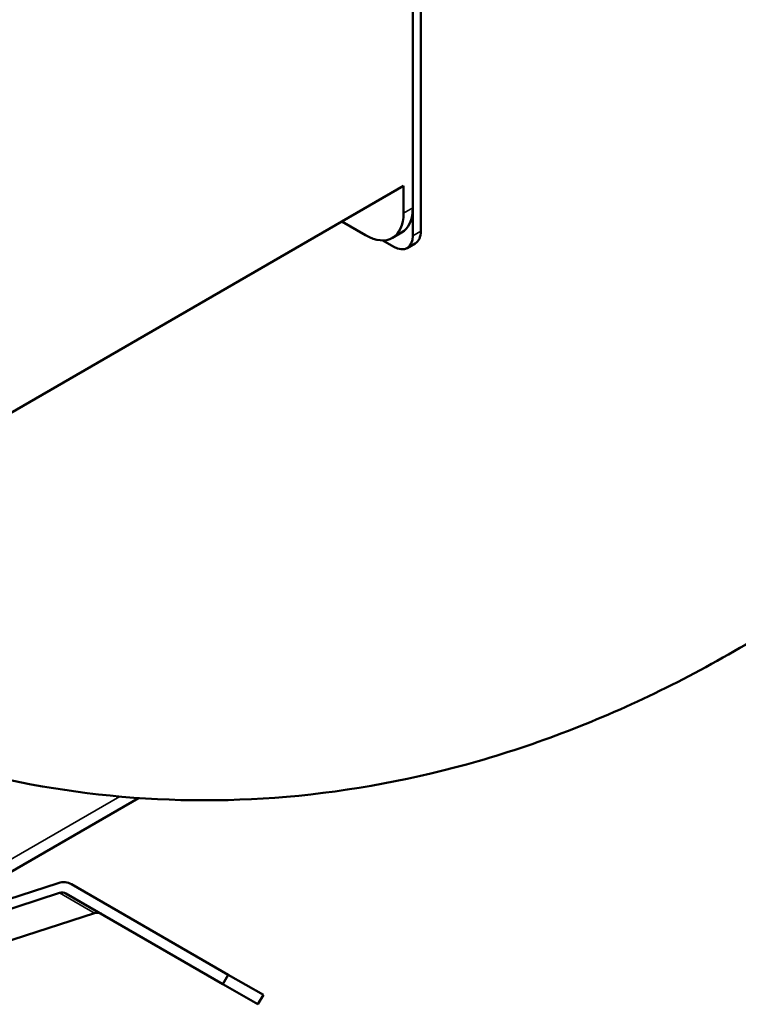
# Model space of a CAD drawing. Header units: inches. Extents: x 1 to 237, y 4 to 150.
# Tile 86 of 209: x 210.24 to 216.9, y 34.38 to 43.5. Entities that reach past the tile are written whole.
import ezdxf

# ---------------------------------------------------------------- set-up
doc = ezdxf.new("R2010")
doc.units = ezdxf.units.IN
doc.header["$LTSCALE"] = 7
doc.header["$MEASUREMENT"] = 0
doc.layers.add('Visible (ANSI)', color=7, linetype='Continuous', lineweight=50)
doc.layers.add('Visible Narrow (ANSI)', color=7, linetype='Continuous', lineweight=35)

msp = doc.modelspace()

# ---------------------------------------------------------------- linework, layer by layer
at = {"layer": 'Visible (ANSI)'}
for p, q in [((213.8824, 55.586), (213.8824, 41.5014)), ((213.9564, 41.5441), (213.9564, 55.6287)), ((213.8818, 55.3291), (213.8818, 41.7589)), ((213.797, 41.9631), (209.0169, 39.2033)), ((213.797, 41.9631), (213.797, 41.7099)), ((213.4434, 41.5058), (213.2242, 41.6324)), ((213.6934, 41.4811), (213.7783, 41.53)), ((213.7056, 41.3993), (213.6046, 41.4577)), ((213.8306, 41.387), (213.9046, 41.4297)), ((209.5874, 35.2777), (211.3399, 36.2895)), ((209.7357, 35.2221), (210.5953, 35.5019)), ((210.6058, 35.4103), (209.7462, 35.1305)), ((210.7163, 35.492), (212.1715, 34.6518)), ((212.1215, 34.5652), (210.6663, 35.4054)), ((210.0712, 34.9429), (210.9308, 35.2227)), ((212.1715, 34.6518), (212.1215, 34.5652)), ((212.4965, 34.4642), (212.1715, 34.6518)), ((212.4465, 34.3776), (212.1215, 34.5652)), ((212.4465, 34.3776), (212.4965, 34.4642))]:
    msp.add_line(p, q, dxfattribs=at)
for centre, major_axis, ratio, start_param, end_param in [((213.4434, 41.9141), (0.25, -0.433), 0.57735, 5.497787, 7.068583), ((213.5283, 41.9631), (0.25, -0.433), 0.57735, 0, 0.785398), ((213.7796, 41.6462), (0.125, -0.2165), 0.57735, 0, 0.785398), ((213.7056, 41.6035), (0.125, -0.2165), 0.57735, 5.497787, 7.068583), ((210.6163, 35.3188), (0.1, 0.1732), 0.816497, 0, 0.737082), ((210.6163, 35.3188), (0.05, 0.0866), 0.816497, 0, 0.737082), ((210.9413, 35.1311), (0.05, 0.0866), 0.816497, 0, 0.737082)]:
    msp.add_ellipse(centre, major_axis=major_axis, ratio=ratio, start_param=start_param, end_param=end_param, dxfattribs=at)
msp.add_open_spline([(222.1748, 43.2512), (222.0778, 43.0736), (221.9773, 42.8977), (221.5276, 42.1444), (221.1435, 41.5852), (220.3126, 40.53), (219.8631, 40.0306), (218.9109, 39.1094), (218.4051, 38.6845), (217.351, 37.928), (216.7993, 37.5933), (215.6679, 37.0327), (215.0846, 36.8032), (213.9093, 36.4654), (213.3135, 36.3526), (212.136, 36.2515), (211.55, 36.2578), (210.4129, 36.3857), (209.8565, 36.5023), (208.7904, 36.8316), (208.2748, 37.0418), (207.5988, 37.383), (207.4209, 37.4793), (207.2457, 37.5805)], degree=3, knots=[44.987781, 44.987781, 44.987781, 44.987781, 46.528733, 46.528733, 51.674042, 51.674042, 56.819023, 56.819023, 61.957189, 61.957189, 67.065917, 67.065917, 72.096689, 72.096689, 76.978984, 76.978984, 81.646942, 81.646942, 86.08134, 86.08134, 90.335711, 90.335711, 91.879885, 91.879885, 91.879885, 91.879885], dxfattribs=at)
at = {"layer": 'Visible Narrow (ANSI)'}
for p, q in [((213.797, 41.7099), (213.8818, 41.7589)), ((213.9564, 41.5441), (213.8824, 41.5014)), ((209.4878, 35.3352), (211.1648, 36.3034)), ((210.9308, 35.2227), (210.6058, 35.4103))]:
    msp.add_line(p, q, dxfattribs=at)

doc.saveas('drawing.dxf')
